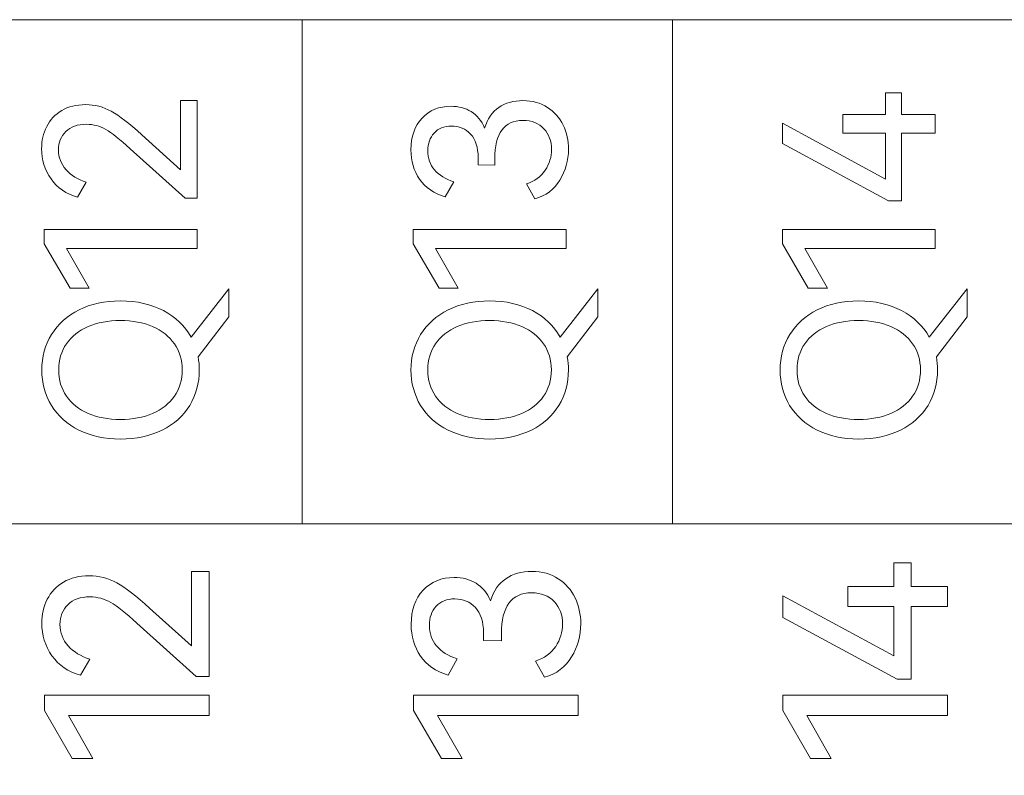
# Model space of a CAD drawing. Header units: millimetres. Extents: x 0 to 427, y 0 to 299.
# Tile 13 of 24: x 133.18 to 144, y 163.17 to 171.48. Entities that reach past the tile are written whole.
import ezdxf

# ---------------------------------------------------------------- set-up
doc = ezdxf.new("R2010")
doc.units = ezdxf.units.MM
doc.header["$MEASUREMENT"] = 0
doc.layers.add('layer 1', color=7, linetype='Continuous')

msp = doc.modelspace()

# ---------------------------------------------------------------- linework, layer by layer
at = {"layer": 'layer 1', "lineweight": 9}
for points, knots in [([(160.705, 171.48), (160.705, 171.48), (156.634, 171.48), (156.634, 171.48), (156.634, 171.48), (156.634, 171.48), (152.564, 171.48), (152.564, 171.48), (152.564, 171.48), (152.564, 171.48), (148.494, 171.48), (148.494, 171.48), (148.494, 171.48), (148.494, 171.48), (144.423, 171.48), (144.423, 171.48), (144.423, 171.48), (144.423, 171.48), (140.353, 171.48), (140.353, 171.48), (140.353, 171.48), (140.353, 171.48), (136.283, 171.48), (136.283, 171.48), (136.283, 171.48), (136.283, 171.48), (132.212, 171.48), (132.212, 171.48), (132.212, 171.48), (132.212, 171.48), (128.142, 171.48), (128.142, 171.48), (128.142, 171.48), (128.142, 171.48), (124.072, 171.48), (124.072, 171.48)], [0, 0, 0, 0, 0.111111, 0.111111, 0.111111, 0.111111, 0.222222, 0.222222, 0.222222, 0.222222, 0.333333, 0.333333, 0.333333, 0.333333, 0.444444, 0.444444, 0.444444, 0.444444, 0.555556, 0.555556, 0.555556, 0.555556, 0.666667, 0.666667, 0.666667, 0.666667, 0.777778, 0.777778, 0.777778, 0.777778, 0.888889, 0.888889, 0.888889, 0.888889, 1, 1, 1, 1]), ([(142.223, 170.436), (142.223, 170.436), (142.693, 170.436), (142.693, 170.436), (142.693, 170.436), (142.693, 170.436), (142.693, 170.677), (142.693, 170.677), (142.693, 170.677), (142.693, 170.677), (142.87, 170.677), (142.87, 170.677), (142.87, 170.677), (142.87, 170.677), (142.87, 170.436), (142.87, 170.436), (142.87, 170.436), (142.87, 170.436), (143.241, 170.436), (143.241, 170.436), (143.241, 170.436), (143.241, 170.436), (143.241, 170.232), (143.241, 170.232), (143.241, 170.232), (143.241, 170.232), (142.87, 170.232), (142.87, 170.232), (142.87, 170.232), (142.87, 170.232), (142.87, 169.489), (142.87, 169.489), (142.87, 169.489), (142.87, 169.489), (142.727, 169.489), (142.727, 169.489), (142.727, 169.489), (142.727, 169.489), (141.56, 170.119), (141.56, 170.119), (141.56, 170.119), (141.56, 170.119), (141.56, 170.342), (141.56, 170.342), (141.56, 170.342), (141.56, 170.342), (142.693, 169.727), (142.693, 169.727), (142.693, 169.727), (142.693, 169.727), (142.693, 170.232), (142.693, 170.232), (142.693, 170.232), (142.693, 170.232), (142.223, 170.232), (142.223, 170.232), (142.223, 170.232), (142.223, 170.232), (142.223, 170.436), (142.223, 170.436)], [0, 0, 0, 0, 0.066667, 0.066667, 0.066667, 0.066667, 0.133333, 0.133333, 0.133333, 0.133333, 0.2, 0.2, 0.2, 0.2, 0.266667, 0.266667, 0.266667, 0.266667, 0.333333, 0.333333, 0.333333, 0.333333, 0.4, 0.4, 0.4, 0.4, 0.466667, 0.466667, 0.466667, 0.466667, 0.533333, 0.533333, 0.533333, 0.533333, 0.6, 0.6, 0.6, 0.6, 0.666667, 0.666667, 0.666667, 0.666667, 0.733333, 0.733333, 0.733333, 0.733333, 0.8, 0.8, 0.8, 0.8, 0.866667, 0.866667, 0.866667, 0.866667, 0.933333, 0.933333, 0.933333, 0.933333, 1, 1, 1, 1]), ([(134.945, 169.831), (134.945, 169.831), (134.945, 170.59), (134.945, 170.59), (134.945, 170.59), (134.945, 170.59), (135.126, 170.59), (135.126, 170.59), (135.126, 170.59), (135.126, 170.59), (135.126, 169.519), (135.126, 169.519), (135.126, 169.519), (135.126, 169.519), (134.995, 169.519), (134.995, 169.519), (134.995, 169.519), (134.995, 169.519), (134.39, 170.062), (134.39, 170.062), (134.39, 170.062), (134.277, 170.165), (134.188, 170.235), (134.123, 170.273), (134.123, 170.273), (134.058, 170.311), (133.987, 170.33), (133.911, 170.33), (133.911, 170.33), (133.813, 170.33), (133.737, 170.304), (133.684, 170.25), (133.684, 170.25), (133.63, 170.197), (133.603, 170.129), (133.603, 170.048), (133.603, 170.048), (133.603, 169.966), (133.631, 169.893), (133.687, 169.831), (133.687, 169.831), (133.743, 169.768), (133.817, 169.723), (133.908, 169.695), (133.908, 169.695), (133.908, 169.695), (133.814, 169.53), (133.814, 169.53), (133.814, 169.53), (133.689, 169.564), (133.592, 169.63), (133.522, 169.73), (133.522, 169.73), (133.452, 169.829), (133.418, 169.94), (133.418, 170.062), (133.418, 170.062), (133.418, 170.151), (133.436, 170.232), (133.474, 170.305), (133.474, 170.305), (133.511, 170.379), (133.566, 170.437), (133.639, 170.481), (133.639, 170.481), (133.712, 170.524), (133.799, 170.546), (133.902, 170.546), (133.902, 170.546), (134.001, 170.546), (134.095, 170.522), (134.184, 170.473), (134.184, 170.473), (134.272, 170.424), (134.384, 170.338), (134.518, 170.216), (134.518, 170.216), (134.518, 170.216), (134.945, 169.831), (134.945, 169.831)], [0, 0, 0, 0, 0.05, 0.05, 0.05, 0.05, 0.1, 0.1, 0.1, 0.1, 0.15, 0.15, 0.15, 0.15, 0.2, 0.2, 0.2, 0.2, 0.25, 0.25, 0.25, 0.25, 0.3, 0.3, 0.3, 0.3, 0.35, 0.35, 0.35, 0.35, 0.4, 0.4, 0.4, 0.4, 0.45, 0.45, 0.45, 0.45, 0.5, 0.5, 0.5, 0.5, 0.55, 0.55, 0.55, 0.55, 0.6, 0.6, 0.6, 0.6, 0.65, 0.65, 0.65, 0.65, 0.7, 0.7, 0.7, 0.7, 0.75, 0.75, 0.75, 0.75, 0.8, 0.8, 0.8, 0.8, 0.85, 0.85, 0.85, 0.85, 0.9, 0.9, 0.9, 0.9, 0.95, 0.95, 0.95, 0.95, 1, 1, 1, 1]), ([(138.287, 170.289), (138.319, 170.39), (138.371, 170.465), (138.443, 170.515), (138.443, 170.515), (138.515, 170.565), (138.603, 170.59), (138.709, 170.59), (138.709, 170.59), (138.813, 170.59), (138.903, 170.565), (138.978, 170.516), (138.978, 170.516), (139.054, 170.467), (139.111, 170.402), (139.15, 170.321), (139.15, 170.321), (139.189, 170.24), (139.209, 170.152), (139.209, 170.055), (139.209, 170.055), (139.209, 169.933), (139.177, 169.82), (139.115, 169.717), (139.115, 169.717), (139.052, 169.614), (138.96, 169.545), (138.84, 169.51), (138.84, 169.51), (138.84, 169.51), (138.746, 169.675), (138.746, 169.675), (138.746, 169.675), (138.837, 169.704), (138.906, 169.754), (138.953, 169.825), (138.953, 169.825), (139, 169.896), (139.023, 169.973), (139.023, 170.055), (139.023, 170.055), (139.023, 170.145), (138.995, 170.221), (138.939, 170.281), (138.939, 170.281), (138.884, 170.342), (138.806, 170.372), (138.707, 170.372), (138.707, 170.372), (138.502, 170.372), (138.399, 170.232), (138.399, 169.952), (138.399, 169.952), (138.399, 169.952), (138.399, 169.881), (138.399, 169.881), (138.399, 169.881), (138.399, 169.881), (138.216, 169.883), (138.216, 169.883), (138.216, 169.883), (138.216, 169.883), (138.216, 169.964), (138.216, 169.964), (138.216, 169.964), (138.216, 170.077), (138.188, 170.163), (138.133, 170.222), (138.133, 170.222), (138.078, 170.28), (138.008, 170.31), (137.922, 170.31), (137.922, 170.31), (137.841, 170.31), (137.778, 170.285), (137.732, 170.234), (137.732, 170.234), (137.686, 170.184), (137.663, 170.119), (137.663, 170.039), (137.663, 170.039), (137.663, 169.957), (137.688, 169.887), (137.737, 169.829), (137.737, 169.829), (137.786, 169.772), (137.856, 169.728), (137.948, 169.698), (137.948, 169.698), (137.948, 169.698), (137.854, 169.532), (137.854, 169.532), (137.854, 169.532), (137.73, 169.569), (137.636, 169.634), (137.573, 169.726), (137.573, 169.726), (137.509, 169.819), (137.477, 169.927), (137.477, 170.051), (137.477, 170.051), (137.477, 170.194), (137.518, 170.31), (137.599, 170.397), (137.599, 170.397), (137.68, 170.484), (137.786, 170.528), (137.918, 170.528), (137.918, 170.528), (138.002, 170.528), (138.076, 170.508), (138.14, 170.469), (138.14, 170.469), (138.204, 170.43), (138.253, 170.37), (138.287, 170.289)], [0, 0, 0, 0, 0.034483, 0.034483, 0.034483, 0.034483, 0.068966, 0.068966, 0.068966, 0.068966, 0.103448, 0.103448, 0.103448, 0.103448, 0.137931, 0.137931, 0.137931, 0.137931, 0.172414, 0.172414, 0.172414, 0.172414, 0.206897, 0.206897, 0.206897, 0.206897, 0.241379, 0.241379, 0.241379, 0.241379, 0.275862, 0.275862, 0.275862, 0.275862, 0.310345, 0.310345, 0.310345, 0.310345, 0.344828, 0.344828, 0.344828, 0.344828, 0.37931, 0.37931, 0.37931, 0.37931, 0.413793, 0.413793, 0.413793, 0.413793, 0.448276, 0.448276, 0.448276, 0.448276, 0.482759, 0.482759, 0.482759, 0.482759, 0.517241, 0.517241, 0.517241, 0.517241, 0.551724, 0.551724, 0.551724, 0.551724, 0.586207, 0.586207, 0.586207, 0.586207, 0.62069, 0.62069, 0.62069, 0.62069, 0.655172, 0.655172, 0.655172, 0.655172, 0.689655, 0.689655, 0.689655, 0.689655, 0.724138, 0.724138, 0.724138, 0.724138, 0.758621, 0.758621, 0.758621, 0.758621, 0.793103, 0.793103, 0.793103, 0.793103, 0.827586, 0.827586, 0.827586, 0.827586, 0.862069, 0.862069, 0.862069, 0.862069, 0.896552, 0.896552, 0.896552, 0.896552, 0.931034, 0.931034, 0.931034, 0.931034, 0.965517, 0.965517, 0.965517, 0.965517, 1, 1, 1, 1]), ([(133.941, 168.528), (133.941, 168.528), (133.73, 168.528), (133.73, 168.528), (133.73, 168.528), (133.73, 168.528), (133.445, 169.017), (133.445, 169.017), (133.445, 169.017), (133.445, 169.017), (133.445, 169.173), (133.445, 169.173), (133.445, 169.173), (133.445, 169.173), (135.126, 169.173), (135.126, 169.173), (135.126, 169.173), (135.126, 169.173), (135.126, 168.966), (135.126, 168.966), (135.126, 168.966), (135.126, 168.966), (133.691, 168.966), (133.691, 168.966), (133.691, 168.966), (133.691, 168.966), (133.941, 168.528), (133.941, 168.528)], [0, 0, 0, 0, 0.142857, 0.142857, 0.142857, 0.142857, 0.285714, 0.285714, 0.285714, 0.285714, 0.428571, 0.428571, 0.428571, 0.428571, 0.571429, 0.571429, 0.571429, 0.571429, 0.714286, 0.714286, 0.714286, 0.714286, 0.857143, 0.857143, 0.857143, 0.857143, 1, 1, 1, 1]), ([(137.998, 168.528), (137.998, 168.528), (137.787, 168.528), (137.787, 168.528), (137.787, 168.528), (137.787, 168.528), (137.503, 169.017), (137.503, 169.017), (137.503, 169.017), (137.503, 169.017), (137.503, 169.173), (137.503, 169.173), (137.503, 169.173), (137.503, 169.173), (139.184, 169.173), (139.184, 169.173), (139.184, 169.173), (139.184, 169.173), (139.184, 168.966), (139.184, 168.966), (139.184, 168.966), (139.184, 168.966), (137.748, 168.966), (137.748, 168.966), (137.748, 168.966), (137.748, 168.966), (137.998, 168.528), (137.998, 168.528)], [0, 0, 0, 0, 0.142857, 0.142857, 0.142857, 0.142857, 0.285714, 0.285714, 0.285714, 0.285714, 0.428571, 0.428571, 0.428571, 0.428571, 0.571429, 0.571429, 0.571429, 0.571429, 0.714286, 0.714286, 0.714286, 0.714286, 0.857143, 0.857143, 0.857143, 0.857143, 1, 1, 1, 1]), ([(142.056, 168.528), (142.056, 168.528), (141.845, 168.528), (141.845, 168.528), (141.845, 168.528), (141.845, 168.528), (141.56, 169.017), (141.56, 169.017), (141.56, 169.017), (141.56, 169.017), (141.56, 169.173), (141.56, 169.173), (141.56, 169.173), (141.56, 169.173), (143.241, 169.173), (143.241, 169.173), (143.241, 169.173), (143.241, 169.173), (143.241, 168.966), (143.241, 168.966), (143.241, 168.966), (143.241, 168.966), (141.806, 168.966), (141.806, 168.966), (141.806, 168.966), (141.806, 168.966), (142.056, 168.528), (142.056, 168.528)], [0, 0, 0, 0, 0.142857, 0.142857, 0.142857, 0.142857, 0.285714, 0.285714, 0.285714, 0.285714, 0.428571, 0.428571, 0.428571, 0.428571, 0.571429, 0.571429, 0.571429, 0.571429, 0.714286, 0.714286, 0.714286, 0.714286, 0.857143, 0.857143, 0.857143, 0.857143, 1, 1, 1, 1]), ([(135.475, 168.522), (135.475, 168.522), (135.475, 168.215), (135.475, 168.215), (135.475, 168.215), (135.475, 168.215), (135.138, 167.774), (135.138, 167.774), (135.138, 167.774), (135.147, 167.727), (135.151, 167.679), (135.151, 167.63), (135.151, 167.63), (135.151, 167.486), (135.116, 167.357), (135.046, 167.241), (135.046, 167.241), (134.975, 167.126), (134.875, 167.035), (134.743, 166.969), (134.743, 166.969), (134.612, 166.904), (134.459, 166.871), (134.284, 166.871), (134.284, 166.871), (134.112, 166.871), (133.96, 166.904), (133.828, 166.969), (133.828, 166.969), (133.697, 167.035), (133.596, 167.126), (133.525, 167.241), (133.525, 167.241), (133.455, 167.357), (133.42, 167.486), (133.42, 167.63), (133.42, 167.63), (133.42, 167.774), (133.456, 167.903), (133.527, 168.019), (133.527, 168.019), (133.598, 168.134), (133.699, 168.224), (133.829, 168.29), (133.829, 168.29), (133.96, 168.356), (134.112, 168.389), (134.284, 168.389), (134.284, 168.389), (134.465, 168.389), (134.622, 168.353), (134.756, 168.282), (134.756, 168.282), (134.889, 168.211), (134.991, 168.114), (135.06, 167.992), (135.06, 167.992), (135.06, 167.992), (135.475, 168.522), (135.475, 168.522)], [0, 0, 0, 0, 0.066667, 0.066667, 0.066667, 0.066667, 0.133333, 0.133333, 0.133333, 0.133333, 0.2, 0.2, 0.2, 0.2, 0.266667, 0.266667, 0.266667, 0.266667, 0.333333, 0.333333, 0.333333, 0.333333, 0.4, 0.4, 0.4, 0.4, 0.466667, 0.466667, 0.466667, 0.466667, 0.533333, 0.533333, 0.533333, 0.533333, 0.6, 0.6, 0.6, 0.6, 0.666667, 0.666667, 0.666667, 0.666667, 0.733333, 0.733333, 0.733333, 0.733333, 0.8, 0.8, 0.8, 0.8, 0.866667, 0.866667, 0.866667, 0.866667, 0.933333, 0.933333, 0.933333, 0.933333, 1, 1, 1, 1]), ([(139.532, 168.522), (139.532, 168.522), (139.532, 168.215), (139.532, 168.215), (139.532, 168.215), (139.532, 168.215), (139.195, 167.774), (139.195, 167.774), (139.195, 167.774), (139.204, 167.727), (139.209, 167.679), (139.209, 167.63), (139.209, 167.63), (139.209, 167.486), (139.174, 167.357), (139.103, 167.241), (139.103, 167.241), (139.033, 167.126), (138.932, 167.035), (138.801, 166.969), (138.801, 166.969), (138.669, 166.904), (138.516, 166.871), (138.342, 166.871), (138.342, 166.871), (138.169, 166.871), (138.017, 166.904), (137.886, 166.969), (137.886, 166.969), (137.754, 167.035), (137.653, 167.126), (137.583, 167.241), (137.583, 167.241), (137.513, 167.357), (137.477, 167.486), (137.477, 167.63), (137.477, 167.63), (137.477, 167.774), (137.513, 167.903), (137.584, 168.019), (137.584, 168.019), (137.655, 168.134), (137.756, 168.224), (137.887, 168.29), (137.887, 168.29), (138.018, 168.356), (138.169, 168.389), (138.342, 168.389), (138.342, 168.389), (138.522, 168.389), (138.679, 168.353), (138.813, 168.282), (138.813, 168.282), (138.947, 168.211), (139.048, 168.114), (139.117, 167.992), (139.117, 167.992), (139.117, 167.992), (139.532, 168.522), (139.532, 168.522)], [0, 0, 0, 0, 0.066667, 0.066667, 0.066667, 0.066667, 0.133333, 0.133333, 0.133333, 0.133333, 0.2, 0.2, 0.2, 0.2, 0.266667, 0.266667, 0.266667, 0.266667, 0.333333, 0.333333, 0.333333, 0.333333, 0.4, 0.4, 0.4, 0.4, 0.466667, 0.466667, 0.466667, 0.466667, 0.533333, 0.533333, 0.533333, 0.533333, 0.6, 0.6, 0.6, 0.6, 0.666667, 0.666667, 0.666667, 0.666667, 0.733333, 0.733333, 0.733333, 0.733333, 0.8, 0.8, 0.8, 0.8, 0.866667, 0.866667, 0.866667, 0.866667, 0.933333, 0.933333, 0.933333, 0.933333, 1, 1, 1, 1]), ([(143.59, 168.522), (143.59, 168.522), (143.59, 168.215), (143.59, 168.215), (143.59, 168.215), (143.59, 168.215), (143.253, 167.774), (143.253, 167.774), (143.253, 167.774), (143.262, 167.727), (143.266, 167.679), (143.266, 167.63), (143.266, 167.63), (143.266, 167.486), (143.231, 167.357), (143.161, 167.241), (143.161, 167.241), (143.09, 167.126), (142.99, 167.035), (142.858, 166.969), (142.858, 166.969), (142.727, 166.904), (142.574, 166.871), (142.399, 166.871), (142.399, 166.871), (142.227, 166.871), (142.075, 166.904), (141.943, 166.969), (141.943, 166.969), (141.812, 167.035), (141.711, 167.126), (141.64, 167.241), (141.64, 167.241), (141.57, 167.357), (141.535, 167.486), (141.535, 167.63), (141.535, 167.63), (141.535, 167.774), (141.571, 167.903), (141.642, 168.019), (141.642, 168.019), (141.713, 168.134), (141.814, 168.224), (141.944, 168.29), (141.944, 168.29), (142.075, 168.356), (142.227, 168.389), (142.399, 168.389), (142.399, 168.389), (142.58, 168.389), (142.737, 168.353), (142.871, 168.282), (142.871, 168.282), (143.004, 168.211), (143.106, 168.114), (143.175, 167.992), (143.175, 167.992), (143.175, 167.992), (143.59, 168.522), (143.59, 168.522)], [0, 0, 0, 0, 0.066667, 0.066667, 0.066667, 0.066667, 0.133333, 0.133333, 0.133333, 0.133333, 0.2, 0.2, 0.2, 0.2, 0.266667, 0.266667, 0.266667, 0.266667, 0.333333, 0.333333, 0.333333, 0.333333, 0.4, 0.4, 0.4, 0.4, 0.466667, 0.466667, 0.466667, 0.466667, 0.533333, 0.533333, 0.533333, 0.533333, 0.6, 0.6, 0.6, 0.6, 0.666667, 0.666667, 0.666667, 0.666667, 0.733333, 0.733333, 0.733333, 0.733333, 0.8, 0.8, 0.8, 0.8, 0.866667, 0.866667, 0.866667, 0.866667, 0.933333, 0.933333, 0.933333, 0.933333, 1, 1, 1, 1]), ([(134.284, 167.086), (134.417, 167.086), (134.535, 167.108), (134.638, 167.152), (134.638, 167.152), (134.74, 167.195), (134.82, 167.258), (134.877, 167.341), (134.877, 167.341), (134.935, 167.423), (134.963, 167.52), (134.963, 167.63), (134.963, 167.63), (134.963, 167.74), (134.935, 167.836), (134.877, 167.918), (134.877, 167.918), (134.82, 167.999), (134.74, 168.062), (134.638, 168.107), (134.638, 168.107), (134.535, 168.151), (134.417, 168.173), (134.284, 168.173), (134.284, 168.173), (134.15, 168.173), (134.031, 168.151), (133.929, 168.107), (133.929, 168.107), (133.827, 168.062), (133.747, 167.999), (133.691, 167.918), (133.691, 167.918), (133.634, 167.836), (133.606, 167.74), (133.606, 167.63), (133.606, 167.63), (133.606, 167.52), (133.634, 167.424), (133.691, 167.342), (133.691, 167.342), (133.747, 167.26), (133.827, 167.197), (133.929, 167.153), (133.929, 167.153), (134.031, 167.109), (134.15, 167.086), (134.284, 167.086)], [0, 0, 0, 0, 0.083333, 0.083333, 0.083333, 0.083333, 0.166667, 0.166667, 0.166667, 0.166667, 0.25, 0.25, 0.25, 0.25, 0.333333, 0.333333, 0.333333, 0.333333, 0.416667, 0.416667, 0.416667, 0.416667, 0.5, 0.5, 0.5, 0.5, 0.583333, 0.583333, 0.583333, 0.583333, 0.666667, 0.666667, 0.666667, 0.666667, 0.75, 0.75, 0.75, 0.75, 0.833333, 0.833333, 0.833333, 0.833333, 0.916667, 0.916667, 0.916667, 0.916667, 1, 1, 1, 1]), ([(138.342, 167.086), (138.475, 167.086), (138.593, 167.108), (138.695, 167.152), (138.695, 167.152), (138.798, 167.195), (138.877, 167.258), (138.935, 167.341), (138.935, 167.341), (138.992, 167.423), (139.021, 167.52), (139.021, 167.63), (139.021, 167.63), (139.021, 167.74), (138.992, 167.836), (138.935, 167.918), (138.935, 167.918), (138.877, 167.999), (138.798, 168.062), (138.695, 168.107), (138.695, 168.107), (138.593, 168.151), (138.475, 168.173), (138.342, 168.173), (138.342, 168.173), (138.207, 168.173), (138.089, 168.151), (137.987, 168.107), (137.987, 168.107), (137.884, 168.062), (137.805, 167.999), (137.748, 167.918), (137.748, 167.918), (137.692, 167.836), (137.663, 167.74), (137.663, 167.63), (137.663, 167.63), (137.663, 167.52), (137.692, 167.424), (137.748, 167.342), (137.748, 167.342), (137.805, 167.26), (137.884, 167.197), (137.987, 167.153), (137.987, 167.153), (138.089, 167.109), (138.207, 167.086), (138.342, 167.086)], [0, 0, 0, 0, 0.083333, 0.083333, 0.083333, 0.083333, 0.166667, 0.166667, 0.166667, 0.166667, 0.25, 0.25, 0.25, 0.25, 0.333333, 0.333333, 0.333333, 0.333333, 0.416667, 0.416667, 0.416667, 0.416667, 0.5, 0.5, 0.5, 0.5, 0.583333, 0.583333, 0.583333, 0.583333, 0.666667, 0.666667, 0.666667, 0.666667, 0.75, 0.75, 0.75, 0.75, 0.833333, 0.833333, 0.833333, 0.833333, 0.916667, 0.916667, 0.916667, 0.916667, 1, 1, 1, 1]), ([(142.399, 167.086), (142.532, 167.086), (142.65, 167.108), (142.753, 167.152), (142.753, 167.152), (142.855, 167.195), (142.935, 167.258), (142.992, 167.341), (142.992, 167.341), (143.05, 167.423), (143.078, 167.52), (143.078, 167.63), (143.078, 167.63), (143.078, 167.74), (143.05, 167.836), (142.992, 167.918), (142.992, 167.918), (142.935, 167.999), (142.855, 168.062), (142.753, 168.107), (142.753, 168.107), (142.65, 168.151), (142.532, 168.173), (142.399, 168.173), (142.399, 168.173), (142.265, 168.173), (142.146, 168.151), (142.044, 168.107), (142.044, 168.107), (141.942, 168.062), (141.862, 167.999), (141.806, 167.918), (141.806, 167.918), (141.749, 167.836), (141.721, 167.74), (141.721, 167.63), (141.721, 167.63), (141.721, 167.52), (141.749, 167.424), (141.806, 167.342), (141.806, 167.342), (141.862, 167.26), (141.942, 167.197), (142.044, 167.153), (142.044, 167.153), (142.146, 167.109), (142.265, 167.086), (142.399, 167.086)], [0, 0, 0, 0, 0.083333, 0.083333, 0.083333, 0.083333, 0.166667, 0.166667, 0.166667, 0.166667, 0.25, 0.25, 0.25, 0.25, 0.333333, 0.333333, 0.333333, 0.333333, 0.416667, 0.416667, 0.416667, 0.416667, 0.5, 0.5, 0.5, 0.5, 0.583333, 0.583333, 0.583333, 0.583333, 0.666667, 0.666667, 0.666667, 0.666667, 0.75, 0.75, 0.75, 0.75, 0.833333, 0.833333, 0.833333, 0.833333, 0.916667, 0.916667, 0.916667, 0.916667, 1, 1, 1, 1]), ([(160.705, 165.939), (160.705, 165.939), (156.634, 165.939), (156.634, 165.939), (156.634, 165.939), (156.634, 165.939), (152.564, 165.939), (152.564, 165.939), (152.564, 165.939), (152.564, 165.939), (148.494, 165.939), (148.494, 165.939), (148.494, 165.939), (148.494, 165.939), (144.423, 165.939), (144.423, 165.939), (144.423, 165.939), (144.423, 165.939), (140.353, 165.939), (140.353, 165.939), (140.353, 165.939), (140.353, 165.939), (136.283, 165.939), (136.283, 165.939), (136.283, 165.939), (136.283, 165.939), (132.212, 165.939), (132.212, 165.939), (132.212, 165.939), (132.212, 165.939), (128.142, 165.939), (128.142, 165.939), (128.142, 165.939), (128.142, 165.939), (124.072, 165.939), (124.072, 165.939)], [0, 0, 0, 0, 0.111111, 0.111111, 0.111111, 0.111111, 0.222222, 0.222222, 0.222222, 0.222222, 0.333333, 0.333333, 0.333333, 0.333333, 0.444444, 0.444444, 0.444444, 0.444444, 0.555556, 0.555556, 0.555556, 0.555556, 0.666667, 0.666667, 0.666667, 0.666667, 0.777778, 0.777778, 0.777778, 0.777778, 0.888889, 0.888889, 0.888889, 0.888889, 1, 1, 1, 1]), ([(124.072, 163.005), (124.072, 163.005), (124.072, 165.937), (124.072, 165.937), (124.072, 165.937), (124.072, 165.937), (160.705, 165.937), (160.705, 165.937), (160.705, 165.937), (160.705, 165.937), (160.705, 163.005), (160.705, 163.005), (160.705, 163.005), (160.705, 163.005), (124.072, 163.005), (124.072, 163.005)], [0, 0, 0, 0, 0.25, 0.25, 0.25, 0.25, 0.5, 0.5, 0.5, 0.5, 0.75, 0.75, 0.75, 0.75, 1, 1, 1, 1]), ([(142.278, 165.25), (142.278, 165.25), (142.784, 165.25), (142.784, 165.25), (142.784, 165.25), (142.784, 165.25), (142.784, 165.509), (142.784, 165.509), (142.784, 165.509), (142.784, 165.509), (142.975, 165.509), (142.975, 165.509), (142.975, 165.509), (142.975, 165.509), (142.975, 165.25), (142.975, 165.25), (142.975, 165.25), (142.975, 165.25), (143.375, 165.25), (143.375, 165.25), (143.375, 165.25), (143.375, 165.25), (143.375, 165.03), (143.375, 165.03), (143.375, 165.03), (143.375, 165.03), (142.975, 165.03), (142.975, 165.03), (142.975, 165.03), (142.975, 165.03), (142.975, 164.23), (142.975, 164.23), (142.975, 164.23), (142.975, 164.23), (142.822, 164.23), (142.822, 164.23), (142.822, 164.23), (142.822, 164.23), (141.565, 164.909), (141.565, 164.909), (141.565, 164.909), (141.565, 164.909), (141.565, 165.149), (141.565, 165.149), (141.565, 165.149), (141.565, 165.149), (142.784, 164.487), (142.784, 164.487), (142.784, 164.487), (142.784, 164.487), (142.784, 165.03), (142.784, 165.03), (142.784, 165.03), (142.784, 165.03), (142.278, 165.03), (142.278, 165.03), (142.278, 165.03), (142.278, 165.03), (142.278, 165.25), (142.278, 165.25)], [0, 0, 0, 0, 0.066667, 0.066667, 0.066667, 0.066667, 0.133333, 0.133333, 0.133333, 0.133333, 0.2, 0.2, 0.2, 0.2, 0.266667, 0.266667, 0.266667, 0.266667, 0.333333, 0.333333, 0.333333, 0.333333, 0.4, 0.4, 0.4, 0.4, 0.466667, 0.466667, 0.466667, 0.466667, 0.533333, 0.533333, 0.533333, 0.533333, 0.6, 0.6, 0.6, 0.6, 0.666667, 0.666667, 0.666667, 0.666667, 0.733333, 0.733333, 0.733333, 0.733333, 0.8, 0.8, 0.8, 0.8, 0.866667, 0.866667, 0.866667, 0.866667, 0.933333, 0.933333, 0.933333, 0.933333, 1, 1, 1, 1]), ([(135.064, 164.598), (135.064, 164.598), (135.064, 165.415), (135.064, 165.415), (135.064, 165.415), (135.064, 165.415), (135.259, 165.415), (135.259, 165.415), (135.259, 165.415), (135.259, 165.415), (135.259, 164.262), (135.259, 164.262), (135.259, 164.262), (135.259, 164.262), (135.118, 164.262), (135.118, 164.262), (135.118, 164.262), (135.118, 164.262), (134.466, 164.847), (134.466, 164.847), (134.466, 164.847), (134.344, 164.957), (134.248, 165.034), (134.179, 165.075), (134.179, 165.075), (134.109, 165.115), (134.033, 165.136), (133.95, 165.136), (133.95, 165.136), (133.845, 165.136), (133.763, 165.107), (133.706, 165.05), (133.706, 165.05), (133.649, 164.993), (133.619, 164.92), (133.619, 164.833), (133.619, 164.833), (133.619, 164.744), (133.65, 164.665), (133.71, 164.598), (133.71, 164.598), (133.769, 164.531), (133.849, 164.482), (133.948, 164.452), (133.948, 164.452), (133.948, 164.452), (133.847, 164.274), (133.847, 164.274), (133.847, 164.274), (133.712, 164.311), (133.607, 164.382), (133.532, 164.489), (133.532, 164.489), (133.457, 164.596), (133.419, 164.716), (133.419, 164.847), (133.419, 164.847), (133.419, 164.943), (133.44, 165.03), (133.48, 165.109), (133.48, 165.109), (133.52, 165.188), (133.579, 165.251), (133.658, 165.298), (133.658, 165.298), (133.736, 165.345), (133.83, 165.368), (133.94, 165.368), (133.94, 165.368), (134.047, 165.368), (134.149, 165.342), (134.244, 165.289), (134.244, 165.289), (134.339, 165.237), (134.46, 165.143), (134.605, 165.013), (134.605, 165.013), (134.605, 165.013), (135.064, 164.598), (135.064, 164.598)], [0, 0, 0, 0, 0.05, 0.05, 0.05, 0.05, 0.1, 0.1, 0.1, 0.1, 0.15, 0.15, 0.15, 0.15, 0.2, 0.2, 0.2, 0.2, 0.25, 0.25, 0.25, 0.25, 0.3, 0.3, 0.3, 0.3, 0.35, 0.35, 0.35, 0.35, 0.4, 0.4, 0.4, 0.4, 0.45, 0.45, 0.45, 0.45, 0.5, 0.5, 0.5, 0.5, 0.55, 0.55, 0.55, 0.55, 0.6, 0.6, 0.6, 0.6, 0.65, 0.65, 0.65, 0.65, 0.7, 0.7, 0.7, 0.7, 0.75, 0.75, 0.75, 0.75, 0.8, 0.8, 0.8, 0.8, 0.85, 0.85, 0.85, 0.85, 0.9, 0.9, 0.9, 0.9, 0.95, 0.95, 0.95, 0.95, 1, 1, 1, 1]), ([(138.351, 165.092), (138.386, 165.2), (138.442, 165.282), (138.519, 165.335), (138.519, 165.335), (138.597, 165.389), (138.692, 165.415), (138.806, 165.415), (138.806, 165.415), (138.918, 165.415), (139.015, 165.388), (139.096, 165.336), (139.096, 165.336), (139.177, 165.284), (139.24, 165.213), (139.281, 165.126), (139.281, 165.126), (139.323, 165.04), (139.344, 164.944), (139.344, 164.84), (139.344, 164.84), (139.344, 164.708), (139.31, 164.587), (139.243, 164.476), (139.243, 164.476), (139.175, 164.365), (139.076, 164.29), (138.946, 164.252), (138.946, 164.252), (138.946, 164.252), (138.845, 164.43), (138.845, 164.43), (138.845, 164.43), (138.944, 164.461), (139.019, 164.516), (139.069, 164.592), (139.069, 164.592), (139.118, 164.668), (139.144, 164.751), (139.144, 164.84), (139.144, 164.84), (139.144, 164.937), (139.113, 165.019), (139.054, 165.083), (139.054, 165.083), (138.994, 165.148), (138.91, 165.181), (138.803, 165.181), (138.803, 165.181), (138.583, 165.181), (138.472, 165.029), (138.472, 164.729), (138.472, 164.729), (138.472, 164.729), (138.472, 164.652), (138.472, 164.652), (138.472, 164.652), (138.472, 164.652), (138.275, 164.655), (138.275, 164.655), (138.275, 164.655), (138.275, 164.655), (138.275, 164.741), (138.275, 164.741), (138.275, 164.741), (138.275, 164.863), (138.245, 164.956), (138.186, 165.019), (138.186, 165.019), (138.127, 165.082), (138.051, 165.114), (137.959, 165.114), (137.959, 165.114), (137.871, 165.114), (137.803, 165.087), (137.754, 165.033), (137.754, 165.033), (137.704, 164.978), (137.68, 164.908), (137.68, 164.823), (137.68, 164.823), (137.68, 164.734), (137.706, 164.658), (137.759, 164.597), (137.759, 164.597), (137.811, 164.535), (137.887, 164.488), (137.986, 164.455), (137.986, 164.455), (137.986, 164.455), (137.885, 164.277), (137.885, 164.277), (137.885, 164.277), (137.751, 164.316), (137.65, 164.387), (137.582, 164.486), (137.582, 164.486), (137.514, 164.585), (137.48, 164.702), (137.48, 164.835), (137.48, 164.835), (137.48, 164.99), (137.523, 165.114), (137.61, 165.208), (137.61, 165.208), (137.698, 165.302), (137.812, 165.349), (137.954, 165.349), (137.954, 165.349), (138.044, 165.349), (138.124, 165.328), (138.193, 165.286), (138.193, 165.286), (138.262, 165.244), (138.315, 165.179), (138.351, 165.092)], [0, 0, 0, 0, 0.034483, 0.034483, 0.034483, 0.034483, 0.068966, 0.068966, 0.068966, 0.068966, 0.103448, 0.103448, 0.103448, 0.103448, 0.137931, 0.137931, 0.137931, 0.137931, 0.172414, 0.172414, 0.172414, 0.172414, 0.206897, 0.206897, 0.206897, 0.206897, 0.241379, 0.241379, 0.241379, 0.241379, 0.275862, 0.275862, 0.275862, 0.275862, 0.310345, 0.310345, 0.310345, 0.310345, 0.344828, 0.344828, 0.344828, 0.344828, 0.37931, 0.37931, 0.37931, 0.37931, 0.413793, 0.413793, 0.413793, 0.413793, 0.448276, 0.448276, 0.448276, 0.448276, 0.482759, 0.482759, 0.482759, 0.482759, 0.517241, 0.517241, 0.517241, 0.517241, 0.551724, 0.551724, 0.551724, 0.551724, 0.586207, 0.586207, 0.586207, 0.586207, 0.62069, 0.62069, 0.62069, 0.62069, 0.655172, 0.655172, 0.655172, 0.655172, 0.689655, 0.689655, 0.689655, 0.689655, 0.724138, 0.724138, 0.724138, 0.724138, 0.758621, 0.758621, 0.758621, 0.758621, 0.793103, 0.793103, 0.793103, 0.793103, 0.827586, 0.827586, 0.827586, 0.827586, 0.862069, 0.862069, 0.862069, 0.862069, 0.896552, 0.896552, 0.896552, 0.896552, 0.931034, 0.931034, 0.931034, 0.931034, 0.965517, 0.965517, 0.965517, 0.965517, 1, 1, 1, 1]), ([(133.982, 163.361), (133.982, 163.361), (133.755, 163.361), (133.755, 163.361), (133.755, 163.361), (133.755, 163.361), (133.449, 163.887), (133.449, 163.887), (133.449, 163.887), (133.449, 163.887), (133.449, 164.055), (133.449, 164.055), (133.449, 164.055), (133.449, 164.055), (135.259, 164.055), (135.259, 164.055), (135.259, 164.055), (135.259, 164.055), (135.259, 163.832), (135.259, 163.832), (135.259, 163.832), (135.259, 163.832), (133.713, 163.832), (133.713, 163.832), (133.713, 163.832), (133.713, 163.832), (133.982, 163.361), (133.982, 163.361)], [0, 0, 0, 0, 0.142857, 0.142857, 0.142857, 0.142857, 0.285714, 0.285714, 0.285714, 0.285714, 0.428571, 0.428571, 0.428571, 0.428571, 0.571429, 0.571429, 0.571429, 0.571429, 0.714286, 0.714286, 0.714286, 0.714286, 0.857143, 0.857143, 0.857143, 0.857143, 1, 1, 1, 1]), ([(138.04, 163.361), (138.04, 163.361), (137.813, 163.361), (137.813, 163.361), (137.813, 163.361), (137.813, 163.361), (137.507, 163.887), (137.507, 163.887), (137.507, 163.887), (137.507, 163.887), (137.507, 164.055), (137.507, 164.055), (137.507, 164.055), (137.507, 164.055), (139.317, 164.055), (139.317, 164.055), (139.317, 164.055), (139.317, 164.055), (139.317, 163.832), (139.317, 163.832), (139.317, 163.832), (139.317, 163.832), (137.771, 163.832), (137.771, 163.832), (137.771, 163.832), (137.771, 163.832), (138.04, 163.361), (138.04, 163.361)], [0, 0, 0, 0, 0.142857, 0.142857, 0.142857, 0.142857, 0.285714, 0.285714, 0.285714, 0.285714, 0.428571, 0.428571, 0.428571, 0.428571, 0.571429, 0.571429, 0.571429, 0.571429, 0.714286, 0.714286, 0.714286, 0.714286, 0.857143, 0.857143, 0.857143, 0.857143, 1, 1, 1, 1]), ([(142.098, 163.361), (142.098, 163.361), (141.871, 163.361), (141.871, 163.361), (141.871, 163.361), (141.871, 163.361), (141.565, 163.887), (141.565, 163.887), (141.565, 163.887), (141.565, 163.887), (141.565, 164.055), (141.565, 164.055), (141.565, 164.055), (141.565, 164.055), (143.375, 164.055), (143.375, 164.055), (143.375, 164.055), (143.375, 164.055), (143.375, 163.832), (143.375, 163.832), (143.375, 163.832), (143.375, 163.832), (141.829, 163.832), (141.829, 163.832), (141.829, 163.832), (141.829, 163.832), (142.098, 163.361), (142.098, 163.361)], [0, 0, 0, 0, 0.142857, 0.142857, 0.142857, 0.142857, 0.285714, 0.285714, 0.285714, 0.285714, 0.428571, 0.428571, 0.428571, 0.428571, 0.571429, 0.571429, 0.571429, 0.571429, 0.714286, 0.714286, 0.714286, 0.714286, 0.857143, 0.857143, 0.857143, 0.857143, 1, 1, 1, 1])]:
    msp.add_open_spline(points, degree=3, knots=knots, dxfattribs=at)
for points in [[(136.283, 165.939), (136.283, 165.939), (136.283, 171.48), (136.283, 171.48)], [(140.353, 165.939), (140.353, 165.939), (140.353, 171.48), (140.353, 171.48)]]:
    msp.add_open_spline(points, degree=3, dxfattribs=at)

doc.saveas('drawing.dxf')
